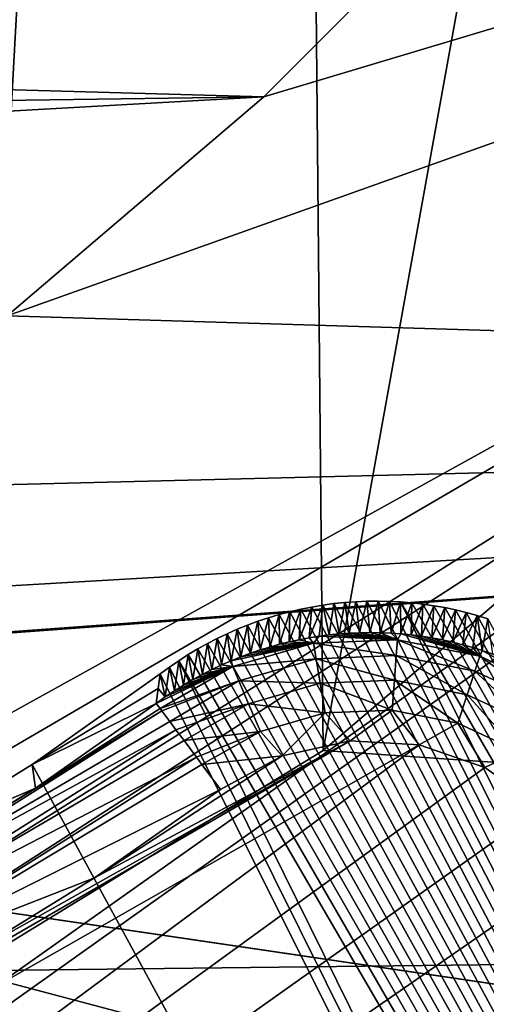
# Model space of a CAD drawing. Header units: millimetres. Extents: x -42.5 to 42.5, y -42.5 to 42.5.
# Tile 140 of 148: x 26.9 to 28.2, y 16.6 to 19.3. Entities that reach past the tile are written whole.
import ezdxf

# ---------------------------------------------------------------- set-up
doc = ezdxf.new("R2010")
doc.units = ezdxf.units.MM
doc.header["$LTSCALE"] = 127.314815
for name, color, linetype in [('1', 7, 'CONTINUOUS'), ('104', 7, 'CONTINUOUS'), ('114', 7, 'CONTINUOUS'), ('115', 7, 'CONTINUOUS'), ('120', 7, 'CONTINUOUS'), ('122', 7, 'CONTINUOUS'), ('123', 7, 'CONTINUOUS'), ('19', 7, 'CONTINUOUS'), ('26', 7, 'CONTINUOUS'), ('27', 7, 'CONTINUOUS'), ('29', 7, 'CONTINUOUS'), ('47', 7, 'CONTINUOUS'), ('57', 7, 'CONTINUOUS'), ('6', 7, 'CONTINUOUS'), ('9', 7, 'CONTINUOUS')]:
    doc.layers.add(name, color=color, linetype=linetype)

msp = doc.modelspace()

# ---------------------------------------------------------------- linework, layer by layer
at = {"layer": '1', "linetype": 'Continuous'}
for points in [[(24.981, 34.3831), (27.6016, 32.3172), (25.6515, 16.2014), (24.981, 34.3831)], [(25.6515, 16.2014), (27.6016, 32.3172), (26.7389, 16.6517), (25.6515, 16.2014)], [(26.7389, 16.6517), (27.6016, 32.3172), (27.7423, 17.2664), (26.7389, 16.6517)], [(27.6016, 32.3172), (30.0522, 30.0519), (27.7423, 17.2664), (27.6016, 32.3172)], [(27.7423, 17.2664), (30.0522, 30.0519), (28.6378, 18.0312), (27.7423, 17.2664)]]:
    msp.add_3dface(points, dxfattribs=at)
at = {"layer": '104', "linetype": 'Continuous'}
for points in [[(15.3198, 23.4804, 33.6), (27.5271, -19.0918, 33.6), (11.8194, 5.8217, 33.6), (15.3198, 23.4804, 33.6)], [(16.6338, 20.2837, 33.6), (30.4479, -13.9701, 33.6), (15.3198, 23.4804, 33.6), (16.6338, 20.2837, 33.6)], [(30.4479, -13.9701, 33.6), (29.1007, -16.5952, 33.6), (15.3198, 23.4804, 33.6), (30.4479, -13.9701, 33.6)], [(29.1007, -16.5952, 33.6), (27.5271, -19.0918, 33.6), (15.3198, 23.4804, 33.6), (29.1007, -16.5952, 33.6)], [(17.1912, 19.2442, 33.6), (31.558, -11.2397, 33.6), (16.6338, 20.2837, 33.6), (17.1912, 19.2442, 33.6)], [(31.558, -11.2397, 33.6), (30.4479, -13.9701, 33.6), (16.6338, 20.2837, 33.6), (31.558, -11.2397, 33.6)], [(17.9137, 18.3143, 33.6), (32.4247, -8.4197, 33.6), (17.1912, 19.2442, 33.6), (17.9137, 18.3143, 33.6)], [(32.4247, -8.4197, 33.6), (31.558, -11.2397, 33.6), (17.1912, 19.2442, 33.6), (32.4247, -8.4197, 33.6)], [(18.7813, 17.5193, 33.6), (32.4247, -8.4197, 33.6), (17.9137, 18.3143, 33.6), (18.7813, 17.5193, 33.6)], [(27.7725, 17.6767, 33.6), (32.2458, 9.0807, 33.6), (27.7418, 17.6724, 33.6), (27.7725, 17.6767, 33.6)], [(27.8032, 17.6799, 33.6), (32.2458, 9.0807, 33.6), (27.7725, 17.6767, 33.6), (27.8032, 17.6799, 33.6)], [(27.8339, 17.6821, 33.6), (32.2458, 9.0807, 33.6), (27.8032, 17.6799, 33.6), (27.8339, 17.6821, 33.6)], [(27.8649, 17.6834, 33.6), (32.2458, 9.0807, 33.6), (27.8339, 17.6821, 33.6), (27.8649, 17.6834, 33.6)], [(27.896, 17.6837, 33.6), (32.2458, 9.0807, 33.6), (27.8649, 17.6834, 33.6), (27.896, 17.6837, 33.6)], [(27.9273, 17.683, 33.6), (32.2458, 9.0807, 33.6), (27.896, 17.6837, 33.6), (27.9273, 17.683, 33.6)], [(27.9585, 17.6814, 33.6), (32.2458, 9.0807, 33.6), (27.9273, 17.683, 33.6), (27.9585, 17.6814, 33.6)], [(27.9897, 17.6788, 33.6), (31.3205, 11.8854, 33.6), (27.9585, 17.6814, 33.6), (27.9897, 17.6788, 33.6)], [(31.3205, 11.8854, 33.6), (32.2458, 9.0807, 33.6), (27.9585, 17.6814, 33.6), (31.3205, 11.8854, 33.6)], [(28.0206, 17.6753, 33.6), (31.3205, 11.8854, 33.6), (27.9897, 17.6788, 33.6), (28.0206, 17.6753, 33.6)], [(27.6499, 17.654, 33.6), (32.2458, 9.0807, 33.6), (27.6197, 17.646, 33.6), (27.6499, 17.654, 33.6)], [(27.6804, 17.6611, 33.6), (32.2458, 9.0807, 33.6), (27.6499, 17.654, 33.6), (27.6804, 17.6611, 33.6)], [(27.711, 17.6672, 33.6), (32.2458, 9.0807, 33.6), (27.6804, 17.6611, 33.6), (27.711, 17.6672, 33.6)], [(27.7418, 17.6724, 33.6), (32.2458, 9.0807, 33.6), (27.711, 17.6672, 33.6), (27.7418, 17.6724, 33.6)], [(28.0513, 17.6709, 33.6), (31.3205, 11.8854, 33.6), (28.0206, 17.6753, 33.6), (28.0513, 17.6709, 33.6)], [(28.0816, 17.6655, 33.6), (31.3205, 11.8854, 33.6), (28.0513, 17.6709, 33.6), (28.0816, 17.6655, 33.6)], [(28.1118, 17.6592, 33.6), (31.3205, 11.8854, 33.6), (28.0816, 17.6655, 33.6), (28.1118, 17.6592, 33.6)], [(28.1419, 17.6518, 33.6), (31.3205, 11.8854, 33.6), (28.1118, 17.6592, 33.6), (28.1419, 17.6518, 33.6)], [(28.1719, 17.6435, 33.6), (31.3205, 11.8854, 33.6), (28.1419, 17.6518, 33.6), (28.1719, 17.6435, 33.6)], [(27.5604, 17.6273, 33.6), (32.2458, 9.0807, 33.6), (27.5315, 17.6167, 33.6), (27.5604, 17.6273, 33.6)], [(27.5898, 17.6371, 33.6), (32.2458, 9.0807, 33.6), (27.5604, 17.6273, 33.6), (27.5898, 17.6371, 33.6)], [(27.6197, 17.646, 33.6), (32.2458, 9.0807, 33.6), (27.5898, 17.6371, 33.6), (27.6197, 17.646, 33.6)], [(28.2018, 17.6342, 33.6), (31.3205, 11.8854, 33.6), (28.1719, 17.6435, 33.6), (28.2018, 17.6342, 33.6)], [(27.503, 17.6052, 33.6), (32.2458, 9.0807, 33.6), (27.4749, 17.5928, 33.6), (27.503, 17.6052, 33.6)], [(27.5315, 17.6167, 33.6), (32.2458, 9.0807, 33.6), (27.503, 17.6052, 33.6), (27.5315, 17.6167, 33.6)], [(27.4472, 17.5795, 33.6), (32.2458, 9.0807, 33.6), (27.4197, 17.5653, 33.6), (27.4472, 17.5795, 33.6)], [(27.4749, 17.5928, 33.6), (32.2458, 9.0807, 33.6), (27.4472, 17.5795, 33.6), (27.4749, 17.5928, 33.6)], [(27.3927, 17.5502, 33.6), (32.2458, 9.0807, 33.6), (27.366, 17.5342, 33.6), (27.3927, 17.5502, 33.6)], [(27.4197, 17.5653, 33.6), (32.2458, 9.0807, 33.6), (27.3927, 17.5502, 33.6), (27.4197, 17.5653, 33.6)], [(19.7701, 16.8807, 33.6), (32.4247, -8.4197, 33.6), (18.7813, 17.5193, 33.6), (19.7701, 16.8807, 33.6)], [(27.3396, 17.5174, 33.6), (32.9199, 6.2061, 33.6), (27.3136, 17.4996, 33.6), (27.3396, 17.5174, 33.6)], [(27.366, 17.5342, 33.6), (32.2458, 9.0807, 33.6), (27.3396, 17.5174, 33.6), (27.366, 17.5342, 33.6)], [(32.2458, 9.0807, 33.6), (32.9199, 6.2061, 33.6), (27.3396, 17.5174, 33.6), (32.2458, 9.0807, 33.6)], [(27.3136, 17.4996, 33.6), (32.9199, 6.2061, 33.6), (27.2879, 17.4809, 33.6), (27.3136, 17.4996, 33.6)], [(27.2879, 17.4809, 33.6), (32.9199, 6.2061, 33.6), (26.9312, 17.2277, 33.6), (27.2879, 17.4809, 33.6)], [(26.9312, 17.2277, 33.6), (32.9199, 6.2061, 33.6), (26.5596, 16.9974, 33.6), (26.9312, 17.2277, 33.6)], [(26.5596, 16.9974, 33.6), (33.3382, 3.287, 33.6), (25.4841, 16.493, 33.6), (26.5596, 16.9974, 33.6)], [(32.9199, 6.2061, 33.6), (33.3382, 3.287, 33.6), (26.5596, 16.9974, 33.6), (32.9199, 6.2061, 33.6)], [(33.0395, -5.5343, 33.6), (32.4247, -8.4197, 33.6), (19.7701, 16.8807, 33.6), (33.0395, -5.5343, 33.6)], [(20.8521, 16.4169, 33.6), (33.0395, -5.5343, 33.6), (19.7701, 16.8807, 33.6), (20.8521, 16.4169, 33.6)]]:
    msp.add_3dface(points, dxfattribs=at)
at = {"layer": '114', "linetype": 'Continuous'}
for points in [[(27.7872, 17.592, 35.3153), (27.9501, 17.576, 35.4004), (27.8153, 17.5941, 35.3154), (27.7872, 17.592, 35.3153)], [(27.8153, 17.5941, 35.3154), (27.9501, 17.576, 35.4004), (27.8436, 17.5953, 35.3155), (27.8153, 17.5941, 35.3154)], [(27.8436, 17.5953, 35.3155), (27.9501, 17.576, 35.4004), (27.8724, 17.5958, 35.3156), (27.8436, 17.5953, 35.3155)], [(27.8724, 17.5958, 35.3156), (27.9501, 17.576, 35.4004), (27.9018, 17.5954, 35.3156), (27.8724, 17.5958, 35.3156)], [(27.9018, 17.5954, 35.3156), (27.9501, 17.576, 35.4004), (27.9319, 17.5941, 35.3157), (27.9018, 17.5954, 35.3156)], [(27.9319, 17.5941, 35.3157), (27.9501, 17.576, 35.4004), (27.9595, 17.5922, 35.3157), (27.9319, 17.5941, 35.3157)], [(27.4905, 17.5015, 35.3984), (27.716, 17.5664, 35.3997), (27.4862, 17.5173, 35.3155), (27.4905, 17.5015, 35.3984)], [(27.4862, 17.5173, 35.3155), (27.716, 17.5664, 35.3997), (27.5131, 17.5282, 35.3157), (27.4862, 17.5173, 35.3155)], [(27.716, 17.5664, 35.3997), (27.4905, 17.5015, 35.3984), (27.7231, 17.5228, 35.4817), (27.716, 17.5664, 35.3997)], [(27.5131, 17.5282, 35.3157), (27.716, 17.5664, 35.3997), (27.54, 17.5382, 35.3158), (27.5131, 17.5282, 35.3157)], [(27.54, 17.5382, 35.3158), (27.716, 17.5664, 35.3997), (27.5668, 17.5473, 35.3157), (27.54, 17.5382, 35.3158)], [(27.5668, 17.5473, 35.3157), (27.716, 17.5664, 35.3997), (27.5938, 17.5556, 35.3156), (27.5668, 17.5473, 35.3157)], [(27.5938, 17.5556, 35.3156), (27.716, 17.5664, 35.3997), (27.6208, 17.5632, 35.3155), (27.5938, 17.5556, 35.3156)], [(27.6208, 17.5632, 35.3155), (27.716, 17.5664, 35.3997), (27.6481, 17.5699, 35.3153), (27.6208, 17.5632, 35.3155)], [(27.6481, 17.5699, 35.3153), (27.716, 17.5664, 35.3997), (27.6756, 17.5759, 35.3152), (27.6481, 17.5699, 35.3153)], [(27.6756, 17.5759, 35.3152), (27.716, 17.5664, 35.3997), (27.7035, 17.5812, 35.3152), (27.6756, 17.5759, 35.3152)], [(27.7035, 17.5812, 35.3152), (27.716, 17.5664, 35.3997), (27.7315, 17.5856, 35.3152), (27.7035, 17.5812, 35.3152)], [(27.716, 17.5664, 35.3997), (27.9501, 17.576, 35.4004), (27.7315, 17.5856, 35.3152), (27.716, 17.5664, 35.3997)], [(27.9501, 17.576, 35.4004), (27.716, 17.5664, 35.3997), (27.9467, 17.5318, 35.4821), (27.9501, 17.576, 35.4004)], [(27.9467, 17.5318, 35.4821), (27.716, 17.5664, 35.3997), (27.7231, 17.5228, 35.4817), (27.9467, 17.5318, 35.4821)], [(27.7315, 17.5856, 35.3152), (27.9501, 17.576, 35.4004), (27.7593, 17.5892, 35.3153), (27.7315, 17.5856, 35.3152)], [(27.7593, 17.5892, 35.3153), (27.9501, 17.576, 35.4004), (27.7872, 17.592, 35.3153), (27.7593, 17.5892, 35.3153)], [(28.1656, 17.4881, 35.4821), (27.9501, 17.576, 35.4004), (27.9467, 17.5318, 35.4821), (28.1656, 17.4881, 35.4821)], [(27.9501, 17.576, 35.4004), (28.1794, 17.5302, 35.4004), (27.9595, 17.5922, 35.3157), (27.9501, 17.576, 35.4004)], [(28.1794, 17.5302, 35.4004), (27.9501, 17.576, 35.4004), (28.1656, 17.4881, 35.4821), (28.1794, 17.5302, 35.4004)], [(27.9595, 17.5922, 35.3157), (28.1794, 17.5302, 35.4004), (27.9879, 17.5893, 35.3157), (27.9595, 17.5922, 35.3157)], [(27.9879, 17.5893, 35.3157), (28.1794, 17.5302, 35.4004), (28.0168, 17.5856, 35.3157), (27.9879, 17.5893, 35.3157)], [(28.0168, 17.5856, 35.3157), (28.1794, 17.5302, 35.4004), (28.046, 17.581, 35.3157), (28.0168, 17.5856, 35.3157)], [(28.046, 17.581, 35.3157), (28.1794, 17.5302, 35.4004), (28.0751, 17.5754, 35.3157), (28.046, 17.581, 35.3157)], [(28.0751, 17.5754, 35.3157), (28.1794, 17.5302, 35.4004), (28.104, 17.569, 35.3157), (28.0751, 17.5754, 35.3157)], [(28.104, 17.569, 35.3157), (28.1794, 17.5302, 35.4004), (28.1324, 17.5619, 35.3157), (28.104, 17.569, 35.3157)], [(28.1324, 17.5619, 35.3157), (28.1794, 17.5302, 35.4004), (28.16, 17.554, 35.3157), (28.1324, 17.5619, 35.3157)], [(28.16, 17.554, 35.3157), (28.1794, 17.5302, 35.4004), (28.1866, 17.5456, 35.3156), (28.16, 17.554, 35.3157)], [(28.1794, 17.5302, 35.4004), (28.392, 17.4315, 35.3997), (28.1866, 17.5456, 35.3156), (28.1794, 17.5302, 35.4004)], [(28.1866, 17.5456, 35.3156), (28.392, 17.4315, 35.3997), (28.2155, 17.5356, 35.3156), (28.1866, 17.5456, 35.3156)], [(27.4592, 17.5055, 35.3152), (27.4905, 17.5015, 35.3984), (27.4862, 17.5173, 35.3155), (27.4592, 17.5055, 35.3152)], [(27.7231, 17.5228, 35.4817), (27.4905, 17.5015, 35.3984), (27.5077, 17.461, 35.4808), (27.7231, 17.5228, 35.4817)], [(27.7231, 17.5228, 35.4817), (27.5077, 17.461, 35.4808), (27.7343, 17.4545, 35.5475), (27.7231, 17.5228, 35.4817)], [(27.9467, 17.5318, 35.4821), (27.7231, 17.5228, 35.4817), (27.9414, 17.4629, 35.5477), (27.9467, 17.5318, 35.4821)], [(27.9414, 17.4629, 35.5477), (27.7231, 17.5228, 35.4817), (27.7343, 17.4545, 35.5475), (27.9414, 17.4629, 35.5477)], [(28.1442, 17.4224, 35.5477), (27.9467, 17.5318, 35.4821), (27.9414, 17.4629, 35.5477), (28.1442, 17.4224, 35.5477)], [(28.1656, 17.4881, 35.4821), (27.9467, 17.5318, 35.4821), (28.1442, 17.4224, 35.5477), (28.1656, 17.4881, 35.4821)], [(28.3687, 17.394, 35.4817), (28.1794, 17.5302, 35.4004), (28.1656, 17.4881, 35.4821), (28.3687, 17.394, 35.4817)], [(28.392, 17.4315, 35.3997), (28.1794, 17.5302, 35.4004), (28.3687, 17.394, 35.4817), (28.392, 17.4315, 35.3997)], [(27.2879, 17.3835, 35.4033), (27.4905, 17.5015, 35.3984), (27.277, 17.3981, 35.3105), (27.2879, 17.3835, 35.4033)], [(27.277, 17.3981, 35.3105), (27.4905, 17.5015, 35.3984), (27.3021, 17.4161, 35.3114), (27.277, 17.3981, 35.3105)], [(27.4905, 17.5015, 35.3984), (27.2879, 17.3835, 35.4033), (27.5077, 17.461, 35.4808), (27.4905, 17.5015, 35.3984)], [(27.3021, 17.4161, 35.3114), (27.4905, 17.5015, 35.3984), (27.3275, 17.4332, 35.3122), (27.3021, 17.4161, 35.3114)], [(27.3275, 17.4332, 35.3122), (27.4905, 17.5015, 35.3984), (27.3533, 17.4494, 35.313), (27.3275, 17.4332, 35.3122)], [(27.3533, 17.4494, 35.313), (27.4905, 17.5015, 35.3984), (27.3795, 17.4648, 35.3137), (27.3533, 17.4494, 35.313)], [(27.3795, 17.4648, 35.3137), (27.4905, 17.5015, 35.3984), (27.4058, 17.4792, 35.3142), (27.3795, 17.4648, 35.3137)], [(27.4058, 17.4792, 35.3142), (27.4905, 17.5015, 35.3984), (27.4324, 17.4928, 35.3148), (27.4058, 17.4792, 35.3142)], [(27.4324, 17.4928, 35.3148), (27.4905, 17.5015, 35.3984), (27.4592, 17.5055, 35.3152), (27.4324, 17.4928, 35.3148)], [(28.3323, 17.3352, 35.5475), (28.1656, 17.4881, 35.4821), (28.1442, 17.4224, 35.5477), (28.3323, 17.3352, 35.5475)], [(28.3687, 17.394, 35.4817), (28.1656, 17.4881, 35.4821), (28.3323, 17.3352, 35.5475), (28.3687, 17.394, 35.4817)], [(27.2924, 17.3774, 35.4219), (27.5077, 17.461, 35.4808), (27.2879, 17.3835, 35.4033), (27.2924, 17.3774, 35.4219)], [(27.315, 17.3472, 35.4848), (27.5077, 17.461, 35.4808), (27.2924, 17.3774, 35.4219), (27.315, 17.3472, 35.4848)], [(27.5077, 17.461, 35.4808), (27.315, 17.3472, 35.4848), (27.5348, 17.3973, 35.5471), (27.5077, 17.461, 35.4808)], [(27.7343, 17.4545, 35.5475), (27.5077, 17.461, 35.4808), (27.5348, 17.3973, 35.5471), (27.7343, 17.4545, 35.5475)], [(27.9414, 17.4629, 35.5477), (27.7343, 17.4545, 35.5475), (27.9349, 17.3792, 35.5876), (27.9414, 17.4629, 35.5477)], [(28.1181, 17.3427, 35.5876), (27.9414, 17.4629, 35.5477), (27.9349, 17.3792, 35.5876), (28.1181, 17.3427, 35.5876)], [(28.1442, 17.4224, 35.5477), (27.9414, 17.4629, 35.5477), (28.1181, 17.3427, 35.5876), (28.1442, 17.4224, 35.5477)], [(27.7343, 17.4545, 35.5475), (27.5348, 17.3973, 35.5471), (27.7478, 17.3715, 35.5876), (27.7343, 17.4545, 35.5475)], [(27.9349, 17.3792, 35.5876), (27.7343, 17.4545, 35.5475), (27.7478, 17.3715, 35.5876), (27.9349, 17.3792, 35.5876)], [(28.2879, 17.2638, 35.5876), (28.1442, 17.4224, 35.5477), (28.1181, 17.3427, 35.5876), (28.2879, 17.2638, 35.5876)], [(28.3323, 17.3352, 35.5475), (28.1442, 17.4224, 35.5477), (28.2879, 17.2638, 35.5876), (28.3323, 17.3352, 35.5475)], [(27.3318, 17.3246, 35.516), (27.5348, 17.3973, 35.5471), (27.315, 17.3472, 35.4848), (27.3318, 17.3246, 35.516)], [(27.3545, 17.2941, 35.5471), (27.5348, 17.3973, 35.5471), (27.3318, 17.3246, 35.516), (27.3545, 17.2941, 35.5471)], [(27.5348, 17.3973, 35.5471), (27.3545, 17.2941, 35.5471), (27.5677, 17.3196, 35.5875), (27.5348, 17.3973, 35.5471)], [(27.7478, 17.3715, 35.5876), (27.5348, 17.3973, 35.5471), (27.5677, 17.3196, 35.5875), (27.7478, 17.3715, 35.5876)], [(27.9349, 17.3792, 35.5876), (27.7478, 17.3715, 35.5876), (27.8176, 17.2938, 35.6), (27.9349, 17.3792, 35.5876)], [(28.0108, 17.2825, 35.6), (27.9349, 17.3792, 35.5876), (27.8176, 17.2938, 35.6), (28.0108, 17.2825, 35.6)], [(28.1181, 17.3427, 35.5876), (27.9349, 17.3792, 35.5876), (28.0108, 17.2825, 35.6), (28.1181, 17.3427, 35.5876)], [(27.7478, 17.3715, 35.5876), (27.5677, 17.3196, 35.5875), (27.6283, 17.2515, 35.6), (27.7478, 17.3715, 35.5876)], [(27.8176, 17.2938, 35.6), (27.7478, 17.3715, 35.5876), (27.6283, 17.2515, 35.6), (27.8176, 17.2938, 35.6)], [(27.3889, 17.2479, 35.5781), (27.5677, 17.3196, 35.5875), (27.3545, 17.2941, 35.5471), (27.3889, 17.2479, 35.5781)], [(27.4044, 17.2271, 35.5872), (27.5677, 17.3196, 35.5875), (27.3889, 17.2479, 35.5781), (27.4044, 17.2271, 35.5872)], [(27.5677, 17.3196, 35.5875), (27.4044, 17.2271, 35.5872), (27.6283, 17.2515, 35.6), (27.5677, 17.3196, 35.5875)], [(28.1936, 17.2188, 35.6), (28.1181, 17.3427, 35.5876), (28.0108, 17.2825, 35.6), (28.1936, 17.2188, 35.6)], [(28.2879, 17.2638, 35.5876), (28.1181, 17.3427, 35.5876), (28.1936, 17.2188, 35.6), (28.2879, 17.2638, 35.5876)], [(28.3522, 17.1072, 35.6), (28.2879, 17.2638, 35.5876), (28.1936, 17.2188, 35.6), (28.3522, 17.1072, 35.6)], [(27.6283, 17.2515, 35.6), (27.4044, 17.2271, 35.5872), (27.4562, 17.1576, 35.6), (27.6283, 17.2515, 35.6)]]:
    msp.add_3dface(points, dxfattribs=at)
at = {"layer": '115', "linetype": 'Continuous'}
for points in [[(27.8176, 17.2938, 35.6), (26.7394, 16.686, 35.6), (13.3478, 8.9046, 35.6), (27.8176, 17.2938, 35.6)], [(28.0108, 17.2825, 35.6), (27.8176, 17.2938, 35.6), (13.3478, 8.9046, 35.6), (28.0108, 17.2825, 35.6)], [(26.7394, 16.686, 35.6), (27.8176, 17.2938, 35.6), (27.1046, 16.9114, 35.6), (26.7394, 16.686, 35.6)], [(27.8176, 17.2938, 35.6), (27.6283, 17.2515, 35.6), (27.1046, 16.9114, 35.6), (27.8176, 17.2938, 35.6)], [(14.3575, 7.1638, 35.6), (28.0108, 17.2825, 35.6), (13.3478, 8.9046, 35.6), (14.3575, 7.1638, 35.6)], [(28.1936, 17.2188, 35.6), (28.0108, 17.2825, 35.6), (14.3575, 7.1638, 35.6), (28.1936, 17.2188, 35.6)], [(27.6283, 17.2515, 35.6), (27.4562, 17.1576, 35.6), (27.1046, 16.9114, 35.6), (27.6283, 17.2515, 35.6)], [(28.3522, 17.1072, 35.6), (28.1936, 17.2188, 35.6), (14.3575, 7.1638, 35.6), (28.3522, 17.1072, 35.6)], [(28.4751, 16.9545, 35.6), (28.3522, 17.1072, 35.6), (14.3575, 7.1638, 35.6), (28.4751, 16.9545, 35.6)], [(29.8582, 14.3794, 35.6), (28.4751, 16.9545, 35.6), (14.3575, 7.1638, 35.6), (29.8582, 14.3794, 35.6)]]:
    msp.add_3dface(points, dxfattribs=at)
at = {"layer": '120', "linetype": 'Continuous'}
for points in [[(26.3758, 16.7981, 35.4218), (27.2924, 17.3774, 35.4219), (26.5895, 16.9457, 35.3105), (26.3758, 16.7981, 35.4218)], [(27.315, 17.3472, 35.4848), (27.2924, 17.3774, 35.4219), (26.3758, 16.7981, 35.4218), (27.315, 17.3472, 35.4848)], [(26.5895, 16.9457, 35.3105), (27.2924, 17.3774, 35.4219), (26.9398, 17.1618, 35.3105), (26.5895, 16.9457, 35.3105)], [(27.2879, 17.3835, 35.4033), (27.277, 17.3981, 35.3105), (26.9398, 17.1618, 35.3105), (27.2879, 17.3835, 35.4033)], [(27.2924, 17.3774, 35.4219), (27.2879, 17.3835, 35.4033), (26.9398, 17.1618, 35.3105), (27.2924, 17.3774, 35.4219)], [(27.3318, 17.3246, 35.516), (27.315, 17.3472, 35.4848), (26.3758, 16.7981, 35.4218), (27.3318, 17.3246, 35.516)], [(26.4065, 16.7401, 35.5157), (27.3318, 17.3246, 35.516), (26.3758, 16.7981, 35.4218), (26.4065, 16.7401, 35.5157)], [(27.3545, 17.2941, 35.5471), (27.3318, 17.3246, 35.516), (26.4065, 16.7401, 35.5157), (27.3545, 17.2941, 35.5471)], [(27.3889, 17.2479, 35.5781), (27.3545, 17.2941, 35.5471), (26.4065, 16.7401, 35.5157), (27.3889, 17.2479, 35.5781)], [(26.4515, 16.6552, 35.5782), (27.3889, 17.2479, 35.5781), (26.4065, 16.7401, 35.5157), (26.4515, 16.6552, 35.5782)], [(27.4044, 17.2271, 35.5872), (27.3889, 17.2479, 35.5781), (26.4515, 16.6552, 35.5782), (27.4044, 17.2271, 35.5872)], [(27.4562, 17.1576, 35.6), (27.4044, 17.2271, 35.5872), (26.4515, 16.6552, 35.5782), (27.4562, 17.1576, 35.6)], [(27.1046, 16.9114, 35.6), (27.4562, 17.1576, 35.6), (26.4515, 16.6552, 35.5782), (27.1046, 16.9114, 35.6)], [(26.7394, 16.686, 35.6), (27.1046, 16.9114, 35.6), (26.4515, 16.6552, 35.5782), (26.7394, 16.686, 35.6)]]:
    msp.add_3dface(points, dxfattribs=at)
at = {"layer": '122', "linetype": 'Continuous'}
for points in [[(27.2879, 17.4809, 33.6), (26.9312, 17.2277, 33.6), (27.2824, 17.4393, 34.4555), (27.2879, 17.4809, 33.6)], [(26.9312, 17.2277, 33.6), (27.277, 17.3981, 35.3105), (27.2824, 17.4393, 34.4555), (26.9312, 17.2277, 33.6)], [(27.277, 17.3981, 35.3105), (26.9312, 17.2277, 33.6), (26.9398, 17.1618, 35.3105), (27.277, 17.3981, 35.3105)], [(26.9312, 17.2277, 33.6), (26.5596, 16.9974, 33.6), (26.9398, 17.1618, 35.3105), (26.9312, 17.2277, 33.6)], [(26.5596, 16.9974, 33.6), (26.5895, 16.9457, 35.3105), (26.9398, 17.1618, 35.3105), (26.5596, 16.9974, 33.6)]]:
    msp.add_3dface(points, dxfattribs=at)
at = {"layer": '123', "linetype": 'Continuous'}
for points in [[(27.7725, 17.6767, 33.6), (27.7418, 17.6724, 33.6), (27.7593, 17.5892, 35.3153), (27.7725, 17.6767, 33.6)], [(27.7725, 17.6767, 33.6), (27.7593, 17.5892, 35.3153), (27.7872, 17.592, 35.3153), (27.7725, 17.6767, 33.6)], [(27.8032, 17.6799, 33.6), (27.7725, 17.6767, 33.6), (27.7872, 17.592, 35.3153), (27.8032, 17.6799, 33.6)], [(27.8032, 17.6799, 33.6), (27.7872, 17.592, 35.3153), (27.8153, 17.5941, 35.3154), (27.8032, 17.6799, 33.6)], [(27.8339, 17.6821, 33.6), (27.8032, 17.6799, 33.6), (27.8153, 17.5941, 35.3154), (27.8339, 17.6821, 33.6)], [(27.8339, 17.6821, 33.6), (27.8153, 17.5941, 35.3154), (27.8436, 17.5953, 35.3155), (27.8339, 17.6821, 33.6)], [(27.8649, 17.6834, 33.6), (27.8339, 17.6821, 33.6), (27.8436, 17.5953, 35.3155), (27.8649, 17.6834, 33.6)], [(27.8649, 17.6834, 33.6), (27.8436, 17.5953, 35.3155), (27.8724, 17.5958, 35.3156), (27.8649, 17.6834, 33.6)], [(27.896, 17.6837, 33.6), (27.8649, 17.6834, 33.6), (27.8724, 17.5958, 35.3156), (27.896, 17.6837, 33.6)], [(27.896, 17.6837, 33.6), (27.8724, 17.5958, 35.3156), (27.9018, 17.5954, 35.3156), (27.896, 17.6837, 33.6)], [(27.9273, 17.683, 33.6), (27.896, 17.6837, 33.6), (27.9018, 17.5954, 35.3156), (27.9273, 17.683, 33.6)], [(27.9273, 17.683, 33.6), (27.9018, 17.5954, 35.3156), (27.9319, 17.5941, 35.3157), (27.9273, 17.683, 33.6)], [(27.9585, 17.6814, 33.6), (27.9273, 17.683, 33.6), (27.9319, 17.5941, 35.3157), (27.9585, 17.6814, 33.6)], [(27.9585, 17.6814, 33.6), (27.9319, 17.5941, 35.3157), (27.9595, 17.5922, 35.3157), (27.9585, 17.6814, 33.6)], [(27.9897, 17.6788, 33.6), (27.9585, 17.6814, 33.6), (27.9595, 17.5922, 35.3157), (27.9897, 17.6788, 33.6)], [(27.9897, 17.6788, 33.6), (27.9595, 17.5922, 35.3157), (27.9879, 17.5893, 35.3157), (27.9897, 17.6788, 33.6)], [(28.0206, 17.6753, 33.6), (27.9897, 17.6788, 33.6), (27.9879, 17.5893, 35.3157), (28.0206, 17.6753, 33.6)], [(27.6499, 17.654, 33.6), (27.6197, 17.646, 33.6), (27.6208, 17.5632, 35.3155), (27.6499, 17.654, 33.6)], [(27.6499, 17.654, 33.6), (27.6208, 17.5632, 35.3155), (27.6481, 17.5699, 35.3153), (27.6499, 17.654, 33.6)], [(27.6804, 17.6611, 33.6), (27.6499, 17.654, 33.6), (27.6481, 17.5699, 35.3153), (27.6804, 17.6611, 33.6)], [(27.6804, 17.6611, 33.6), (27.6481, 17.5699, 35.3153), (27.6756, 17.5759, 35.3152), (27.6804, 17.6611, 33.6)], [(27.711, 17.6672, 33.6), (27.6804, 17.6611, 33.6), (27.6756, 17.5759, 35.3152), (27.711, 17.6672, 33.6)], [(27.711, 17.6672, 33.6), (27.6756, 17.5759, 35.3152), (27.7035, 17.5812, 35.3152), (27.711, 17.6672, 33.6)], [(27.7418, 17.6724, 33.6), (27.711, 17.6672, 33.6), (27.7035, 17.5812, 35.3152), (27.7418, 17.6724, 33.6)], [(27.7418, 17.6724, 33.6), (27.7035, 17.5812, 35.3152), (27.7315, 17.5856, 35.3152), (27.7418, 17.6724, 33.6)], [(27.7418, 17.6724, 33.6), (27.7315, 17.5856, 35.3152), (27.7593, 17.5892, 35.3153), (27.7418, 17.6724, 33.6)], [(28.0206, 17.6753, 33.6), (27.9879, 17.5893, 35.3157), (28.0168, 17.5856, 35.3157), (28.0206, 17.6753, 33.6)], [(28.0513, 17.6709, 33.6), (28.0206, 17.6753, 33.6), (28.0168, 17.5856, 35.3157), (28.0513, 17.6709, 33.6)], [(28.0513, 17.6709, 33.6), (28.0168, 17.5856, 35.3157), (28.046, 17.581, 35.3157), (28.0513, 17.6709, 33.6)], [(28.0816, 17.6655, 33.6), (28.0513, 17.6709, 33.6), (28.046, 17.581, 35.3157), (28.0816, 17.6655, 33.6)], [(28.0816, 17.6655, 33.6), (28.046, 17.581, 35.3157), (28.0751, 17.5754, 35.3157), (28.0816, 17.6655, 33.6)], [(28.1118, 17.6592, 33.6), (28.0816, 17.6655, 33.6), (28.0751, 17.5754, 35.3157), (28.1118, 17.6592, 33.6)], [(28.1118, 17.6592, 33.6), (28.0751, 17.5754, 35.3157), (28.104, 17.569, 35.3157), (28.1118, 17.6592, 33.6)], [(28.1419, 17.6518, 33.6), (28.1118, 17.6592, 33.6), (28.104, 17.569, 35.3157), (28.1419, 17.6518, 33.6)], [(28.1419, 17.6518, 33.6), (28.104, 17.569, 35.3157), (28.1324, 17.5619, 35.3157), (28.1419, 17.6518, 33.6)], [(28.1719, 17.6435, 33.6), (28.1419, 17.6518, 33.6), (28.1324, 17.5619, 35.3157), (28.1719, 17.6435, 33.6)], [(27.5604, 17.6273, 33.6), (27.5315, 17.6167, 33.6), (27.54, 17.5382, 35.3158), (27.5604, 17.6273, 33.6)], [(27.5604, 17.6273, 33.6), (27.54, 17.5382, 35.3158), (27.5668, 17.5473, 35.3157), (27.5604, 17.6273, 33.6)], [(27.5898, 17.6371, 33.6), (27.5604, 17.6273, 33.6), (27.5668, 17.5473, 35.3157), (27.5898, 17.6371, 33.6)], [(27.5898, 17.6371, 33.6), (27.5668, 17.5473, 35.3157), (27.5938, 17.5556, 35.3156), (27.5898, 17.6371, 33.6)], [(27.6197, 17.646, 33.6), (27.5898, 17.6371, 33.6), (27.5938, 17.5556, 35.3156), (27.6197, 17.646, 33.6)], [(27.6197, 17.646, 33.6), (27.5938, 17.5556, 35.3156), (27.6208, 17.5632, 35.3155), (27.6197, 17.646, 33.6)], [(28.1719, 17.6435, 33.6), (28.1324, 17.5619, 35.3157), (28.16, 17.554, 35.3157), (28.1719, 17.6435, 33.6)], [(28.1719, 17.6435, 33.6), (28.16, 17.554, 35.3157), (28.1866, 17.5456, 35.3156), (28.1719, 17.6435, 33.6)], [(28.2018, 17.6342, 33.6), (28.1719, 17.6435, 33.6), (28.1866, 17.5456, 35.3156), (28.2018, 17.6342, 33.6)], [(28.2018, 17.6342, 33.6), (28.1866, 17.5456, 35.3156), (28.2155, 17.5356, 35.3156), (28.2018, 17.6342, 33.6)], [(27.503, 17.6052, 33.6), (27.4749, 17.5928, 33.6), (27.4862, 17.5173, 35.3155), (27.503, 17.6052, 33.6)], [(27.503, 17.6052, 33.6), (27.4862, 17.5173, 35.3155), (27.5131, 17.5282, 35.3157), (27.503, 17.6052, 33.6)], [(27.5315, 17.6167, 33.6), (27.503, 17.6052, 33.6), (27.5131, 17.5282, 35.3157), (27.5315, 17.6167, 33.6)], [(27.5315, 17.6167, 33.6), (27.5131, 17.5282, 35.3157), (27.54, 17.5382, 35.3158), (27.5315, 17.6167, 33.6)], [(27.4472, 17.5795, 33.6), (27.4197, 17.5653, 33.6), (27.4324, 17.4928, 35.3148), (27.4472, 17.5795, 33.6)], [(27.4472, 17.5795, 33.6), (27.4324, 17.4928, 35.3148), (27.4592, 17.5055, 35.3152), (27.4472, 17.5795, 33.6)], [(27.4749, 17.5928, 33.6), (27.4472, 17.5795, 33.6), (27.4592, 17.5055, 35.3152), (27.4749, 17.5928, 33.6)], [(27.4749, 17.5928, 33.6), (27.4592, 17.5055, 35.3152), (27.4862, 17.5173, 35.3155), (27.4749, 17.5928, 33.6)], [(27.3927, 17.5502, 33.6), (27.366, 17.5342, 33.6), (27.3795, 17.4648, 35.3137), (27.3927, 17.5502, 33.6)], [(27.3927, 17.5502, 33.6), (27.3795, 17.4648, 35.3137), (27.4058, 17.4792, 35.3142), (27.3927, 17.5502, 33.6)], [(27.4197, 17.5653, 33.6), (27.3927, 17.5502, 33.6), (27.4058, 17.4792, 35.3142), (27.4197, 17.5653, 33.6)], [(27.4197, 17.5653, 33.6), (27.4058, 17.4792, 35.3142), (27.4324, 17.4928, 35.3148), (27.4197, 17.5653, 33.6)], [(27.3396, 17.5174, 33.6), (27.3136, 17.4996, 33.6), (27.3275, 17.4332, 35.3122), (27.3396, 17.5174, 33.6)], [(27.3396, 17.5174, 33.6), (27.3275, 17.4332, 35.3122), (27.3533, 17.4494, 35.313), (27.3396, 17.5174, 33.6)], [(27.366, 17.5342, 33.6), (27.3396, 17.5174, 33.6), (27.3533, 17.4494, 35.313), (27.366, 17.5342, 33.6)], [(27.366, 17.5342, 33.6), (27.3533, 17.4494, 35.313), (27.3795, 17.4648, 35.3137), (27.366, 17.5342, 33.6)], [(27.3136, 17.4996, 33.6), (27.2879, 17.4809, 33.6), (27.3021, 17.4161, 35.3114), (27.3136, 17.4996, 33.6)], [(27.3136, 17.4996, 33.6), (27.3021, 17.4161, 35.3114), (27.3275, 17.4332, 35.3122), (27.3136, 17.4996, 33.6)], [(27.3021, 17.4161, 35.3114), (27.2879, 17.4809, 33.6), (27.2824, 17.4393, 34.4555), (27.3021, 17.4161, 35.3114)], [(27.277, 17.3981, 35.3105), (27.3021, 17.4161, 35.3114), (27.2824, 17.4393, 34.4555), (27.277, 17.3981, 35.3105)]]:
    msp.add_3dface(points, dxfattribs=at)
at = {"layer": '19', "linetype": 'Continuous'}
for points in [[(27.7423, 17.2664), (28.6378, 18.0312), (27.7427, 17.2667, 20.4), (27.7423, 17.2664)], [(28.6378, 18.0312), (28.6378, 18.0312, 20.4), (27.7427, 17.2667, 20.4), (28.6378, 18.0312)], [(26.7389, 16.6517), (27.7423, 17.2664), (26.7393, 16.6519, 20.4), (26.7389, 16.6517)], [(27.7423, 17.2664), (27.7427, 17.2667, 20.4), (26.7393, 16.6519, 20.4), (27.7423, 17.2664)]]:
    msp.add_3dface(points, dxfattribs=at)
at = {"layer": '26', "linetype": 'Continuous'}
for points in [[(27.5772, 19.0919, 24.8), (32.0639, 23.5786, 12.8), (27.5772, 19.0919, 12.8), (27.5772, 19.0919, 24.8)], [(32.0639, 23.5786, 24.8), (32.0639, 23.5786, 12.8), (27.5772, 19.0919, 24.8), (32.0639, 23.5786, 24.8)]]:
    msp.add_3dface(points, dxfattribs=at)
at = {"layer": '27', "linetype": 'Continuous'}
for points in [[(26.8611, 18.4803, 24.8), (27.5772, 19.0919, 24.8), (26.8611, 18.4803, 12.8), (26.8611, 18.4803, 24.8)], [(27.5772, 19.0919, 24.8), (27.5772, 19.0919, 12.8), (26.8611, 18.4803, 12.8), (27.5772, 19.0919, 24.8)]]:
    msp.add_3dface(points, dxfattribs=at)
at = {"layer": '29', "linetype": 'Continuous'}
for points in [[(27.5772, 19.0919, 12.8), (32.0639, 23.5786, 12.8), (18.8607, 19.3364, 12.8), (27.5772, 19.0919, 12.8)], [(27.5772, 19.0919, 12.8), (18.8607, 19.3364, 12.8), (19.2127, 18.9744, 12.8), (27.5772, 19.0919, 12.8)], [(27.5772, 19.0919, 12.8), (19.2127, 18.9744, 12.8), (19.5938, 18.6434, 12.8), (27.5772, 19.0919, 12.8)], [(27.5772, 19.0919, 12.8), (19.5938, 18.6434, 12.8), (26.8611, 18.4803, 12.8), (27.5772, 19.0919, 12.8)]]:
    msp.add_3dface(points, dxfattribs=at)
at = {"layer": '47', "linetype": 'Continuous'}
for points in [[(28.6123, 25.5791, 50), (26.402, 27.8548, 50), (11.8593, 10.8135, 36.185), (28.6123, 25.5791, 50)], [(12.5147, 10.0477, 36.185), (28.6123, 25.5791, 50), (11.8593, 10.8135, 36.185), (12.5147, 10.0477, 36.185)], [(30.6264, 23.1296, 50), (28.6123, 25.5791, 50), (12.5147, 10.0477, 36.185), (30.6264, 23.1296, 50)], [(13.1209, 9.2421, 36.185), (30.6264, 23.1296, 50), (12.5147, 10.0477, 36.185), (13.1209, 9.2421, 36.185)], [(32.4319, 20.5214, 50), (30.6264, 23.1296, 50), (13.1209, 9.2421, 36.185), (32.4319, 20.5214, 50)], [(13.6756, 8.3995, 36.185), (32.4319, 20.5214, 50), (13.1209, 9.2421, 36.185), (13.6756, 8.3995, 36.185)], [(14.1762, 7.5239, 36.185), (32.4319, 20.5214, 50), (13.6756, 8.3995, 36.185), (14.1762, 7.5239, 36.185)], [(34.0154, 17.7738, 50), (32.4319, 20.5214, 50), (14.1762, 7.5239, 36.185), (34.0154, 17.7738, 50)], [(14.6207, 6.6188, 36.185), (34.0154, 17.7738, 50), (14.1762, 7.5239, 36.185), (14.6207, 6.6188, 36.185)], [(35.367, 14.904, 50), (34.0154, 17.7738, 50), (14.6207, 6.6188, 36.185), (35.367, 14.904, 50)]]:
    msp.add_3dface(points, dxfattribs=at)
at = {"layer": '57', "linetype": 'Continuous'}
for points in [[(27.8922, 24.9315, 47.8721), (12.7226, 13.0942, 36.0224), (25.7388, 27.149, 47.8721), (27.8922, 24.9315, 47.8721)], [(13.4626, 12.3322, 36.0224), (12.7226, 13.0942, 36.0224), (27.8922, 24.9315, 47.8721), (13.4626, 12.3322, 36.0224)], [(14.1571, 11.5283, 36.0224), (13.4626, 12.3322, 36.0224), (27.8922, 24.9315, 47.8721), (14.1571, 11.5283, 36.0224)], [(29.8553, 22.5436, 47.8721), (14.1571, 11.5283, 36.0224), (27.8922, 24.9315, 47.8721), (29.8553, 22.5436, 47.8721)], [(14.8038, 10.6851, 36.0224), (14.1571, 11.5283, 36.0224), (29.8553, 22.5436, 47.8721), (14.8038, 10.6851, 36.0224)], [(31.6154, 20.0006, 47.8721), (14.8038, 10.6851, 36.0224), (29.8553, 22.5436, 47.8721), (31.6154, 20.0006, 47.8721)], [(15.4, 9.8063, 36.0224), (14.8038, 10.6851, 36.0224), (31.6154, 20.0006, 47.8721), (15.4, 9.8063, 36.0224)], [(15.9441, 8.8944, 36.0224), (15.4, 9.8063, 36.0224), (31.6154, 20.0006, 47.8721), (15.9441, 8.8944, 36.0224)], [(33.1593, 17.3209, 47.8721), (15.9441, 8.8944, 36.0224), (31.6154, 20.0006, 47.8721), (33.1593, 17.3209, 47.8721)], [(16.4341, 7.9526, 36.0224), (15.9441, 8.8944, 36.0224), (33.1593, 17.3209, 47.8721), (16.4341, 7.9526, 36.0224)], [(34.4763, 14.5237, 47.8721), (16.4341, 7.9526, 36.0224), (33.1593, 17.3209, 47.8721), (34.4763, 14.5237, 47.8721)]]:
    msp.add_3dface(points, dxfattribs=at)
at = {"layer": '6', "linetype": 'Continuous'}
for points in [[(33.8301, 20.9658, 24.8), (32.0639, 23.5786, 24.8), (27.5772, 19.0919, 24.8), (33.8301, 20.9658, 24.8)], [(33.8301, 20.9658, 24.8), (27.5772, 19.0919, 24.8), (26.8611, 18.4803, 24.8), (33.8301, 20.9658, 24.8)], [(35.3838, 18.2217, 24.8), (33.8301, 20.9658, 24.8), (26.8611, 18.4803, 24.8), (35.3838, 18.2217, 24.8)], [(26.0584, 17.9884, 24.8), (35.3838, 18.2217, 24.8), (26.8611, 18.4803, 24.8), (26.0584, 17.9884, 24.8)], [(23.3345, 17.3345, 24.8), (35.3838, 18.2217, 24.8), (24.2733, 17.4084, 24.8), (23.3345, 17.3345, 24.8)], [(36.7158, 15.3619, 24.8), (35.3838, 18.2217, 24.8), (23.3345, 17.3345, 24.8), (36.7158, 15.3619, 24.8)], [(24.2733, 17.4084, 24.8), (35.3838, 18.2217, 24.8), (25.1887, 17.6282, 24.8), (24.2733, 17.4084, 24.8)], [(25.1887, 17.6282, 24.8), (35.3838, 18.2217, 24.8), (26.0584, 17.9884, 24.8), (25.1887, 17.6282, 24.8)], [(-36.5282, 15.8029, 24.8), (36.7158, 15.3619, 24.8), (23.3345, 17.3345, 24.8), (-36.5282, 15.8029, 24.8)]]:
    msp.add_3dface(points, dxfattribs=at)
at = {"layer": '9', "linetype": 'Continuous'}
for points in [[(27.7427, 17.2667, 20.4), (28.6378, 18.0312, 20.4), (35.2198, 16.75, 20.4), (27.7427, 17.2667, 20.4)], [(26.7393, 16.6519, 20.4), (27.7427, 17.2667, 20.4), (35.2198, 16.75, 20.4), (26.7393, 16.6519, 20.4)], [(36.3615, 14.1011, 20.4), (26.7393, 16.6519, 20.4), (35.2198, 16.75, 20.4), (36.3615, 14.1011, 20.4)], [(25.652, 16.2015, 20.4), (26.7393, 16.6519, 20.4), (36.3615, 14.1011, 20.4), (25.652, 16.2015, 20.4)]]:
    msp.add_3dface(points, dxfattribs=at)

doc.saveas('drawing.dxf')
